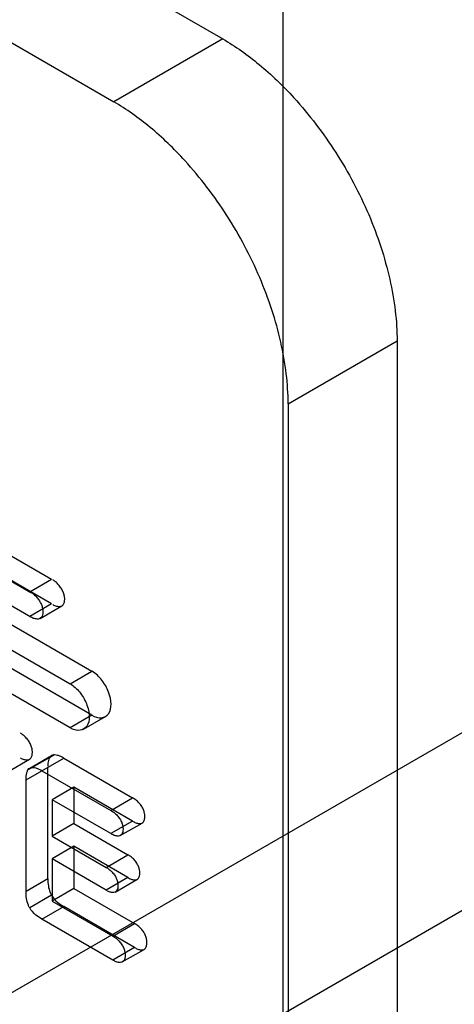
# Model space of a CAD drawing. Header units: millimetres. Extents: x 60 to 337, y 43 to 512.
# Tile 24 of 73: x 117.41 to 120.23, y 295.38 to 301.77. Entities that reach past the tile are written whole.
import ezdxf

# ---------------------------------------------------------------- set-up
doc = ezdxf.new("R2010")
doc.units = ezdxf.units.MM
doc.header["$LTSCALE"] = 36.045028
doc.layers.get('0').update_dxf_attribs({"linetype": 'CONTINUOUS'})

msp = doc.modelspace()

# ---------------------------------------------------------------- linework, layer by layer
at = {"color": 7, "linetype": 'CONTINUOUS'}
for p, q in [((119.1235, 294.3022), (119.1235, 386.5894)), ((113.9227, 304.4201), (118.7311, 301.644)), ((113.2156, 304.0118), (118.0239, 301.2358)), ((118.7311, 301.644), (118.0239, 301.2358)), ((113.6399, 299.9905), (117.8825, 297.541)), ((113.4984, 299.9088), (117.7411, 297.4594)), ((117.8825, 297.2552), (113.6399, 299.7047)), ((119.1554, 299.276), (119.8625, 299.6843)), ((119.8625, 299.6843), (119.8625, 294.1321)), ((117.7411, 297.1736), (113.4984, 299.623)), ((119.1554, 299.276), (119.1554, 293.7238)), ((117.2784, 298.3359), (117.621, 298.1381)), ((117.137, 298.2543), (117.4866, 298.0524)), ((117.621, 297.9778), (117.213, 298.2133)), ((117.4871, 297.8918), (117.0716, 298.1317)), ((117.4796, 298.0565), (117.621, 298.1381)), ((103.1485, 287.2493), (121.9575, 298.1086)), ((117.621, 297.9778), (117.4796, 297.8961)), ((117.5458, 297.8831), (117.6872, 297.9648)), ((87.1585, 276.8652), (123.2208, 297.6857)), ((117.7411, 297.4594), (117.8825, 297.541)), ((117.8825, 297.2552), (117.7411, 297.1736)), ((117.8286, 297.1649), (117.97, 297.2466)), ((117.3359, 296.8877), (117.4774, 296.9694)), ((117.4548, 296.8354), (117.6998, 296.9769)), ((117.6407, 296.9985), (117.4654, 296.8978)), ((117.479, 296.9126), (117.6204, 296.9942)), ((117.6998, 296.9769), (118.146, 296.7193)), ((117.5963, 296.1929), (117.5963, 296.9171)), ((117.4548, 296.1112), (117.4548, 296.8354)), ((117.5584, 296.8952), (118.0046, 296.6376)), ((117.7653, 296.7886), (117.6239, 296.7069)), ((117.7653, 296.7886), (117.7653, 296.552)), ((118.146, 296.5688), (117.7653, 296.7886)), ((118.0046, 296.6376), (118.146, 296.7193)), ((117.6239, 296.7069), (117.6239, 296.4704)), ((118.0046, 296.4871), (117.6239, 296.7069)), ((117.7653, 296.552), (117.6239, 296.4704)), ((117.7653, 296.552), (118.1159, 296.3496)), ((118.146, 296.5688), (118.0046, 296.4871)), ((118.0661, 296.4739), (118.2075, 296.5556)), ((117.6239, 296.4704), (117.9744, 296.268)), ((117.7653, 296.4048), (117.6239, 296.3232)), ((117.7653, 296.4048), (117.7653, 296.1308)), ((118.1159, 296.2024), (117.7653, 296.4048)), ((117.9744, 296.268), (118.1159, 296.3496)), ((117.6239, 296.3232), (117.6239, 296.0491)), ((117.9744, 296.1208), (117.6239, 296.3232)), ((118.1159, 296.2024), (117.9744, 296.1208)), ((117.5963, 296.1929), (117.4548, 296.1112)), ((118.0332, 296.108), (118.1746, 296.1897)), ((117.62, 296.0877), (117.4786, 296.006)), ((117.7653, 296.1308), (117.6239, 296.0491)), ((117.7653, 296.1308), (118.1591, 295.9034)), ((117.5584, 295.9318), (117.6998, 296.0135)), ((117.6239, 296.0491), (118.0177, 295.8218)), ((118.1591, 295.7483), (117.6998, 296.0135)), ((118.0177, 295.6667), (117.5584, 295.9318)), ((118.0177, 295.8218), (118.1591, 295.9034)), ((118.1591, 295.7483), (118.0177, 295.6667)), ((118.0796, 295.6543), (118.221, 295.736))]:
    msp.add_line(p, q, dxfattribs=at)
for points, knots in [([(118.7311, 301.644), (118.8143, 301.5958), (118.9779, 301.4786), (119.2301, 301.235), (119.4762, 300.9107), (119.6539, 300.5773), (119.7593, 300.2971), (119.8173, 300.0881), (119.8535, 299.8839), (119.8625, 299.7494), (119.8625, 299.6843)], [0, 0, 0, 0, 0.122801, 0.255597, 0.446544, 0.640161, 0.735699, 0.828336, 0.916811, 1, 1, 1, 1]), ([(119.1554, 299.276), (119.1554, 299.3412), (119.1463, 299.4757), (119.1102, 299.6798), (119.0522, 299.8889), (118.9468, 300.1691), (118.769, 300.5024), (118.523, 300.8268), (118.2708, 301.0703), (118.1072, 301.1876), (118.0239, 301.2358)], [0, 0, 0, 0, 0.083189, 0.171664, 0.264301, 0.359839, 0.553456, 0.744403, 0.877199, 1, 1, 1, 1]), ([(117.6835, 298.0789), (117.6782, 298.0868), (117.667, 298.1017), (117.6482, 298.1201), (117.6349, 298.1306), (117.628, 298.1341)], [0, 0, 0, 0, 0.361879, 0.706102, 1, 1, 1, 1]), ([(117.4866, 298.0524), (117.4934, 298.049), (117.5068, 298.0385), (117.5256, 298.0201), (117.5368, 298.0052), (117.5421, 297.9972)], [0, 0, 0, 0, 0.293898, 0.638121, 1, 1, 1, 1]), ([(117.7058, 298.0083), (117.7059, 298.016), (117.704, 298.0322), (117.6963, 298.056), (117.6882, 298.0714), (117.6835, 298.0789)], [0, 0, 0, 0, 0.307393, 0.646346, 1, 1, 1, 1]), ([(117.5421, 297.9972), (117.5468, 297.9898), (117.5548, 297.9744), (117.5626, 297.9505), (117.5645, 297.9343), (117.5644, 297.9267)], [0, 0, 0, 0, 0.353654, 0.692607, 1, 1, 1, 1]), ([(117.6866, 297.9652), (117.6903, 297.9668), (117.6982, 297.9733), (117.7049, 297.989), (117.706, 298.0016), (117.7058, 298.0083)], [0, 0, 0, 0, 0.245502, 0.591392, 1, 1, 1, 1]), ([(117.5644, 297.9267), (117.5646, 297.9199), (117.5635, 297.9073), (117.5568, 297.8916), (117.5489, 297.8851), (117.5451, 297.8835)], [0, 0, 0, 0, 0.408608, 0.754498, 1, 1, 1, 1]), ([(117.6285, 297.9735), (117.6355, 297.9689), (117.6508, 297.9627), (117.6704, 297.9606), (117.6835, 297.9622), (117.6866, 297.9652)], [0, 0, 0, 0, 0.412244, 0.789859, 1, 1, 1, 1]), ([(117.5451, 297.8835), (117.5421, 297.8805), (117.529, 297.8789), (117.5094, 297.881), (117.4941, 297.8873), (117.4871, 297.8918)], [0, 0, 0, 0, 0.210141, 0.587756, 1, 1, 1, 1]), ([(118.0063, 297.3267), (118.0062, 297.3534), (117.9933, 297.4095), (117.9512, 297.4844), (117.9079, 297.5264), (117.8825, 297.541)], [0, 0, 0, 0, 0.31351, 0.656588, 1, 1, 1, 1]), ([(117.7411, 297.4594), (117.7643, 297.446), (117.8064, 297.4067), (117.8502, 297.3328), (117.8648, 297.2743), (117.8648, 297.245)], [0, 0, 0, 0, 0.313821, 0.656896, 1, 1, 1, 1]), ([(117.8825, 297.2552), (117.9011, 297.2445), (117.941, 297.2289), (117.9999, 297.2629), (118.0062, 297.3053), (118.0063, 297.3267)], [0, 0, 0, 0, 0.356121, 0.643968, 1, 1, 1, 1]), ([(117.8648, 297.245), (117.8648, 297.2242), (117.8589, 297.1832), (117.8018, 297.1468), (117.7605, 297.1624), (117.7411, 297.1736)], [0, 0, 0, 0, 0.346825, 0.62804, 1, 1, 1, 1]), ([(117.4743, 297.0845), (117.4689, 297.0925), (117.4574, 297.1074), (117.4384, 297.1256), (117.4251, 297.136), (117.4183, 297.1394)], [0, 0, 0, 0, 0.365179, 0.712314, 1, 1, 1, 1]), ([(117.4961, 297.0136), (117.4963, 297.0213), (117.4945, 297.0375), (117.4869, 297.0615), (117.479, 297.077), (117.4743, 297.0845)], [0, 0, 0, 0, 0.306782, 0.645599, 1, 1, 1, 1]), ([(117.418, 296.9786), (117.4251, 296.9739), (117.441, 296.9675), (117.4606, 296.9656), (117.4741, 296.9668), (117.4768, 296.9698)], [0, 0, 0, 0, 0.415672, 0.80028, 1, 1, 1, 1]), ([(117.4768, 296.9698), (117.4806, 296.9715), (117.4886, 296.9781), (117.4953, 296.994), (117.4963, 297.0068), (117.4961, 297.0136)], [0, 0, 0, 0, 0.245496, 0.591335, 1, 1, 1, 1]), ([(117.6068, 296.9794), (117.6044, 296.974), (117.6004, 296.9622), (117.5971, 296.9437), (117.5961, 296.9309), (117.5963, 296.9245)], [0, 0, 0, 0, 0.317649, 0.659863, 1, 1, 1, 1]), ([(117.6407, 296.9985), (117.636, 296.9989), (117.6267, 296.9981), (117.6144, 296.9911), (117.6089, 296.9836), (117.6068, 296.9794)], [0, 0, 0, 0, 0.340154, 0.661301, 1, 1, 1, 1]), ([(117.6998, 296.9769), (117.6933, 296.9808), (117.6804, 296.9877), (117.6605, 296.9951), (117.6471, 296.9978), (117.6407, 296.9985)], [0, 0, 0, 0, 0.358993, 0.692092, 1, 1, 1, 1]), ([(117.4654, 296.8978), (117.4675, 296.9019), (117.473, 296.9095), (117.4853, 296.9164), (117.4946, 296.9172), (117.4992, 296.9169)], [0, 0, 0, 0, 0.338699, 0.659846, 1, 1, 1, 1]), ([(117.4992, 296.9169), (117.5057, 296.9162), (117.5191, 296.9135), (117.539, 296.906), (117.5519, 296.8991), (117.5584, 296.8952)], [0, 0, 0, 0, 0.307908, 0.641007, 1, 1, 1, 1]), ([(117.4548, 296.8354), (117.4546, 296.843), (117.455, 296.8578), (117.4584, 296.8788), (117.4628, 296.8918), (117.4654, 296.8978)], [0, 0, 0, 0, 0.359763, 0.692869, 1, 1, 1, 1]), ([(118.2058, 296.6637), (118.2003, 296.6719), (118.1885, 296.6869), (118.1684, 296.7058), (118.1535, 296.7155), (118.146, 296.7193)], [0, 0, 0, 0, 0.357635, 0.694538, 1, 1, 1, 1]), ([(118.2257, 296.5983), (118.2259, 296.6054), (118.2242, 296.6203), (118.2174, 296.6424), (118.2101, 296.6568), (118.2058, 296.6637)], [0, 0, 0, 0, 0.306592, 0.645385, 1, 1, 1, 1]), ([(118.0046, 296.6376), (118.0121, 296.6339), (118.027, 296.6242), (118.0471, 296.6053), (118.0589, 296.5902), (118.0644, 296.5821)], [0, 0, 0, 0, 0.305462, 0.642365, 1, 1, 1, 1]), ([(118.0644, 296.5821), (118.0686, 296.5751), (118.0759, 296.5608), (118.0828, 296.5387), (118.0844, 296.5238), (118.0843, 296.5167)], [0, 0, 0, 0, 0.354615, 0.693408, 1, 1, 1, 1]), ([(118.2058, 296.5546), (118.2102, 296.5568), (118.2183, 296.5639), (118.2249, 296.5798), (118.2259, 296.5919), (118.2257, 296.5983)], [0, 0, 0, 0, 0.290245, 0.616441, 1, 1, 1, 1]), ([(118.0843, 296.5167), (118.0845, 296.5102), (118.0835, 296.4982), (118.0769, 296.4823), (118.0687, 296.4751), (118.0644, 296.473)], [0, 0, 0, 0, 0.383589, 0.709733, 1, 1, 1, 1]), ([(118.146, 296.5688), (118.1527, 296.5643), (118.1659, 296.5571), (118.1865, 296.5518), (118.1999, 296.5529), (118.2058, 296.5546)], [0, 0, 0, 0, 0.378778, 0.709303, 1, 1, 1, 1]), ([(118.0644, 296.473), (118.0585, 296.4712), (118.0451, 296.4701), (118.0245, 296.4755), (118.0112, 296.4827), (118.0046, 296.4871)], [0, 0, 0, 0, 0.290697, 0.621222, 1, 1, 1, 1]), ([(118.1733, 296.2961), (118.168, 296.3039), (118.1567, 296.3184), (118.1374, 296.3366), (118.1231, 296.346), (118.1159, 296.3496)], [0, 0, 0, 0, 0.357382, 0.694245, 1, 1, 1, 1]), ([(117.9744, 296.268), (117.9817, 296.2643), (117.996, 296.2549), (118.0153, 296.2367), (118.0266, 296.2222), (118.0319, 296.2144)], [0, 0, 0, 0, 0.305755, 0.642618, 1, 1, 1, 1]), ([(118.1927, 296.2323), (118.1928, 296.2392), (118.1913, 296.2538), (118.1846, 296.2753), (118.1775, 296.2893), (118.1733, 296.2961)], [0, 0, 0, 0, 0.306736, 0.645434, 1, 1, 1, 1]), ([(118.0319, 296.2144), (118.0361, 296.2076), (118.0431, 296.1936), (118.0498, 296.1721), (118.0514, 296.1576), (118.0513, 296.1507)], [0, 0, 0, 0, 0.354566, 0.693264, 1, 1, 1, 1]), ([(118.1159, 296.2024), (118.1223, 296.1981), (118.1352, 296.1911), (118.1553, 296.186), (118.1683, 296.1874), (118.1739, 296.1893)], [0, 0, 0, 0, 0.380035, 0.7102, 1, 1, 1, 1]), ([(118.1739, 296.1893), (118.1781, 296.1915), (118.1858, 296.1987), (118.192, 296.2143), (118.1929, 296.226), (118.1927, 296.2323)], [0, 0, 0, 0, 0.290139, 0.616977, 1, 1, 1, 1]), ([(117.5963, 296.1929), (117.5963, 296.1632), (117.601, 296.126), (117.6168, 296.0933), (117.62, 296.0877)], [0, 0, 0, 0, 0.820268, 1, 1, 1, 1]), ([(118.0513, 296.1507), (118.0515, 296.1444), (118.0506, 296.1326), (118.0444, 296.1171), (118.0367, 296.1099), (118.0325, 296.1076)], [0, 0, 0, 0, 0.383023, 0.709861, 1, 1, 1, 1]), ([(117.4786, 296.006), (117.4754, 296.0117), (117.4596, 296.0443), (117.4548, 296.0816), (117.4548, 296.1112)], [0, 0, 0, 0, 0.179732, 1, 1, 1, 1]), ([(117.62, 296.0877), (117.6303, 296.0697), (117.6555, 296.0419), (117.686, 296.0215), (117.6998, 296.0135)], [0, 0, 0, 0, 0.563717, 1, 1, 1, 1]), ([(118.0325, 296.1076), (118.0269, 296.1057), (118.0139, 296.1043), (117.9938, 296.1094), (117.9809, 296.1164), (117.9744, 296.1208)], [0, 0, 0, 0, 0.2898, 0.619965, 1, 1, 1, 1]), ([(117.5584, 295.9318), (117.5446, 295.9398), (117.5141, 295.9602), (117.4888, 295.9881), (117.4786, 296.006)], [0, 0, 0, 0, 0.436283, 1, 1, 1, 1]), ([(118.2189, 295.8472), (118.2134, 295.8554), (118.2016, 295.8707), (118.1816, 295.8898), (118.1667, 295.8996), (118.1591, 295.9034)], [0, 0, 0, 0, 0.357453, 0.694486, 1, 1, 1, 1]), ([(118.0177, 295.8218), (118.0252, 295.818), (118.0402, 295.8081), (118.0602, 295.789), (118.072, 295.7738), (118.0774, 295.7656)], [0, 0, 0, 0, 0.305514, 0.642547, 1, 1, 1, 1]), ([(118.2394, 295.7789), (118.2396, 295.7862), (118.238, 295.8018), (118.2309, 295.8249), (118.2233, 295.8399), (118.2189, 295.8472)], [0, 0, 0, 0, 0.30611, 0.644899, 1, 1, 1, 1]), ([(118.0774, 295.7656), (118.0819, 295.7583), (118.0895, 295.7433), (118.0966, 295.7202), (118.0982, 295.7046), (118.0979, 295.6972)], [0, 0, 0, 0, 0.355101, 0.69389, 1, 1, 1, 1]), ([(118.2189, 295.7349), (118.2233, 295.737), (118.2317, 295.7441), (118.2385, 295.7602), (118.2395, 295.7724), (118.2394, 295.7789)], [0, 0, 0, 0, 0.290549, 0.616435, 1, 1, 1, 1]), ([(118.0979, 295.6972), (118.0981, 295.6907), (118.0971, 295.6785), (118.0903, 295.6625), (118.0819, 295.6553), (118.0774, 295.6532)], [0, 0, 0, 0, 0.383565, 0.709451, 1, 1, 1, 1]), ([(118.1591, 295.7483), (118.1658, 295.7439), (118.179, 295.7368), (118.1997, 295.7316), (118.2131, 295.7329), (118.2189, 295.7349)], [0, 0, 0, 0, 0.379326, 0.709582, 1, 1, 1, 1]), ([(118.0774, 295.6532), (118.0716, 295.6513), (118.0583, 295.65), (118.0376, 295.6551), (118.0243, 295.6623), (118.0177, 295.6667)], [0, 0, 0, 0, 0.290418, 0.620674, 1, 1, 1, 1])]:
    msp.add_open_spline(points, degree=3, knots=knots, dxfattribs=at)

doc.saveas('drawing.dxf')
